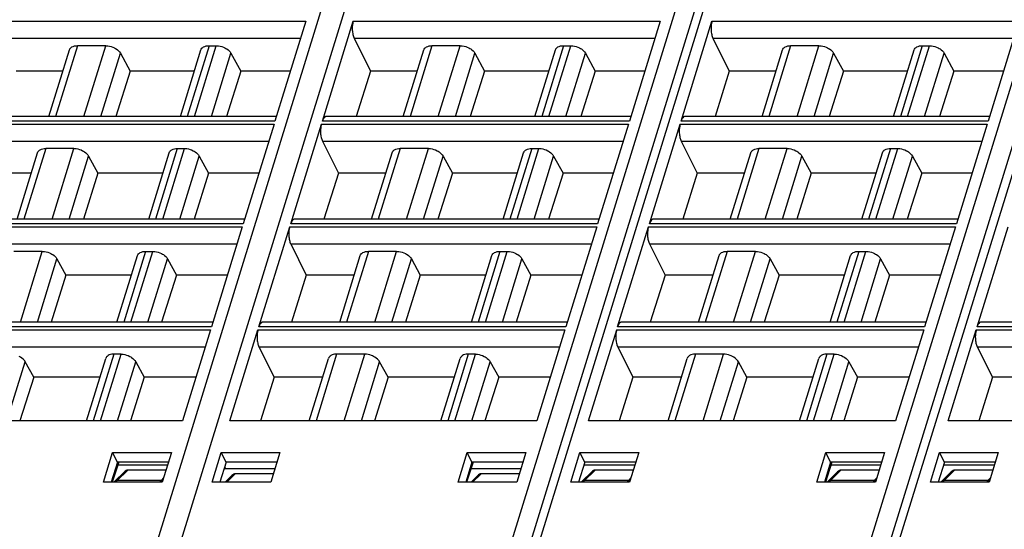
# Model space of a CAD drawing. Header units: millimetres. Extents: x 0 to 594, y 0 to 420.
# Tile 107 of 236: x 269 to 312, y 77 to 99. Entities that reach past the tile are written whole.
import ezdxf

# ---------------------------------------------------------------- set-up
doc = ezdxf.new("R2010")
doc.units = ezdxf.units.MM
doc.header["$LTSCALE"] = 32.67
doc.layers.get('0').update_dxf_attribs({"linetype": 'CONTINUOUS'})

msp = doc.modelspace()

# ---------------------------------------------------------------- linework, layer by layer
at = {"color": 9, "linetype": 'CONTINUOUS'}
for p, q in [((275.14447, 76.15202), (287.48986, 116.1017)), ((290.4592, 76.15202), (302.61125, 115.47605)), ((305.95931, 76.15202), (317.53409, 113.60803)), ((287.07479, 111.498), (276.15205, 76.15202)), ((302.58353, 111.52597), (291.65216, 76.15202)), ((318.11637, 111.51823), (307.18739, 76.15202)), ((268.27822, 98.54211), (281.5417, 98.54211)), ((283.59295, 98.54211), (296.85642, 98.54211)), ((299.09306, 98.54211), (312.35653, 98.54211)), ((268.32124, 97.80767), (281.31474, 97.80767)), ((271.6771, 97.48637), (270.73435, 94.43564)), ((271.95407, 94.43564), (272.89682, 97.48637)), ((277.36312, 97.48637), (276.42037, 94.43564)), ((276.73131, 94.43564), (277.67406, 97.48637)), ((283.63597, 97.80767), (296.62947, 97.80767)), ((286.99183, 97.48637), (286.04908, 94.43564)), ((287.2688, 94.43564), (288.21155, 97.48637)), ((292.67784, 97.48637), (291.7351, 94.43564)), ((292.04604, 94.43564), (292.98878, 97.48637)), ((299.13608, 97.80767), (312.12957, 97.80767)), ((302.49193, 97.48637), (301.54918, 94.43564)), ((302.76891, 94.43564), (303.71165, 97.48637)), ((308.17795, 97.48637), (307.2352, 94.43564)), ((307.54614, 94.43564), (308.48889, 97.48637)), ((272.69075, 94.43564), (273.53295, 97.161)), ((277.46799, 94.43564), (278.31019, 97.161)), ((288.00548, 94.43564), (288.84768, 97.161)), ((292.78272, 94.43564), (293.62492, 97.161)), ((303.50559, 94.43564), (304.34779, 97.161)), ((308.28282, 94.43564), (309.12502, 97.161)), ((266.90652, 94.10326), (280.16999, 94.10326)), ((280.21034, 94.23383), (266.94686, 94.23383)), ((282.22124, 94.10326), (295.48472, 94.10326)), ((295.52506, 94.23383), (282.26159, 94.23383)), ((297.72135, 94.10326), (310.98482, 94.10326)), ((311.02517, 94.23383), (297.7617, 94.23383)), ((266.94953, 93.36882), (279.94303, 93.36882)), ((282.26426, 93.36882), (295.25776, 93.36882)), ((297.76437, 93.36882), (310.75786, 93.36882)), ((270.30539, 93.04752), (269.36264, 89.99678)), ((270.58236, 89.99678), (271.52511, 93.04752)), ((275.99141, 93.04752), (275.04866, 89.99678)), ((275.3596, 89.99678), (276.30235, 93.04752)), ((285.62012, 93.04752), (284.67737, 89.99678)), ((285.89709, 89.99678), (286.83984, 93.04752)), ((291.30613, 93.04752), (290.36339, 89.99678)), ((290.67433, 89.99678), (291.61708, 93.04752)), ((301.12022, 93.04752), (300.17748, 89.99678)), ((301.3972, 89.99678), (302.33994, 93.04752)), ((306.80624, 93.04752), (305.86349, 89.99678)), ((306.17443, 89.99678), (307.11718, 93.04752)), ((271.31904, 89.99678), (272.16125, 92.72215)), ((276.09628, 89.99678), (276.93848, 92.72215)), ((286.63377, 89.99678), (287.47597, 92.72215)), ((291.41101, 89.99678), (292.25321, 92.72215)), ((302.13388, 89.99678), (302.97608, 92.72215)), ((306.91111, 89.99678), (307.75331, 92.72215)), ((278.83863, 89.79498), (265.57515, 89.79498)), ((294.15336, 89.79498), (280.88988, 89.79498)), ((309.65346, 89.79498), (296.38999, 89.79498)), ((265.53481, 89.66441), (278.79828, 89.66441)), ((280.84953, 89.66441), (294.11301, 89.66441)), ((296.34964, 89.66441), (309.61311, 89.66441)), ((265.57783, 88.92997), (278.57132, 88.92997)), ((280.89255, 88.92997), (293.88605, 88.92997)), ((296.39266, 88.92997), (309.38615, 88.92997)), ((269.21066, 85.55793), (270.1534, 88.60866)), ((274.6197, 88.60866), (273.67695, 85.55793)), ((273.98789, 85.55793), (274.93064, 88.60866)), ((284.24841, 88.60866), (283.30566, 85.55793)), ((284.52538, 85.55793), (285.46813, 88.60866)), ((289.93443, 88.60866), (288.99168, 85.55793)), ((289.30262, 85.55793), (290.24537, 88.60866)), ((299.74851, 88.60866), (298.80577, 85.55793)), ((300.02549, 85.55793), (300.96824, 88.60866)), ((305.43453, 88.60866), (304.49178, 85.55793)), ((304.80272, 85.55793), (305.74547, 88.60866)), ((269.94733, 85.55793), (270.78954, 88.2833)), ((274.72457, 85.55793), (275.56677, 88.2833)), ((285.26206, 85.55793), (286.10426, 88.2833)), ((290.0393, 85.55793), (290.8815, 88.2833)), ((300.76217, 85.55793), (301.60437, 88.2833)), ((305.5394, 85.55793), (306.3816, 88.2833)), ((264.1631, 85.22555), (277.42657, 85.22555)), ((277.46692, 85.35612), (264.20345, 85.35612)), ((279.47782, 85.22555), (292.7413, 85.22555)), ((292.78165, 85.35612), (279.51817, 85.35612)), ((294.97793, 85.22555), (308.2414, 85.22555)), ((308.28175, 85.35612), (295.01828, 85.35612)), ((310.51316, 85.22555), (323.77663, 85.22555)), ((323.81698, 85.35612), (310.55351, 85.35612)), ((264.20612, 84.49111), (277.19961, 84.49111)), ((279.52084, 84.49111), (292.51434, 84.49111)), ((295.02095, 84.49111), (308.01444, 84.49111)), ((310.55618, 84.49111), (323.54967, 84.49111)), ((268.63023, 81.29579), (269.41783, 83.84444)), ((273.24799, 84.16981), (272.35985, 81.29579)), ((272.67079, 81.29579), (273.55893, 84.16981)), ((273.40747, 81.29579), (274.19506, 83.84444)), ((282.8767, 84.16981), (281.98856, 81.29579)), ((283.20828, 81.29579), (284.09642, 84.16981)), ((283.94496, 81.29579), (284.73255, 83.84444)), ((288.56272, 84.16981), (287.67458, 81.29579)), ((287.98552, 81.29579), (288.87366, 84.16981)), ((288.7222, 81.29579), (289.50979, 83.84444)), ((298.3768, 84.16981), (297.48866, 81.29579)), ((298.70839, 81.29579), (299.59653, 84.16981)), ((299.44507, 81.29579), (300.23266, 83.84444)), ((304.06282, 84.16981), (303.17468, 81.29579)), ((303.48562, 81.29579), (304.37376, 84.16981)), ((304.2223, 81.29579), (305.0099, 83.84444)), ((273.39598, 78.7203), (273.84829, 79.16238)), ((293.58791, 78.7203), (294.04022, 79.16238)), ((304.21081, 78.7203), (304.66312, 79.16238)), ((309.12314, 78.7203), (309.57545, 79.16238)), ((275.29195, 78.7203), (273.39598, 78.7203)), ((275.40065, 78.83504), (275.29195, 78.7203)), ((278.12866, 78.64985), (278.49252, 79.00548)), ((288.75156, 78.64985), (289.11542, 79.00548)), ((295.48388, 78.7203), (293.58791, 78.7203)), ((295.59258, 78.83504), (295.48388, 78.7203)), ((306.10678, 78.7203), (304.21081, 78.7203)), ((306.21549, 78.83504), (306.10678, 78.7203)), ((311.0191, 78.7203), (309.12314, 78.7203)), ((311.12781, 78.83504), (311.0191, 78.7203))]:
    msp.add_line(p, q, dxfattribs=at)
at = {"color": 7, "linetype": 'CONTINUOUS'}
for p, q in [((291.21857, 75.93445), (302.38719, 112.0761)), ((306.7538, 75.93445), (317.90353, 112.01499)), ((281.5417, 98.54211), (280.21034, 94.23383)), ((282.26159, 94.23383), (283.59295, 98.54211)), ((296.85642, 98.54211), (295.52506, 94.23383)), ((297.7617, 94.23383), (299.09306, 98.54211)), ((312.35653, 98.54211), (311.02517, 94.23383)), ((272.89682, 97.48637), (271.67708, 97.48637)), ((277.36312, 97.48637), (277.67406, 97.48637)), ((283.63597, 97.80767), (284.34146, 96.39121)), ((288.21154, 97.48637), (286.99181, 97.48637)), ((292.67784, 97.48637), (292.98878, 97.48637)), ((299.13608, 97.80767), (299.84157, 96.39121)), ((303.71165, 97.48637), (302.49192, 97.48637)), ((308.17795, 97.48637), (308.48889, 97.48637)), ((270.44127, 94.43564), (271.32727, 97.30273)), ((273.53295, 97.161), (273.95421, 96.39121)), ((276.12729, 94.43564), (277.01329, 97.30273)), ((278.31019, 97.161), (278.73144, 96.39121)), ((285.756, 94.43564), (286.642, 97.30273)), ((288.84768, 97.161), (289.26893, 96.39121)), ((291.44202, 94.43564), (292.32802, 97.30273)), ((293.62492, 97.161), (294.04617, 96.39121)), ((301.2561, 94.43564), (302.1421, 97.30273)), ((304.34779, 97.161), (304.76904, 96.39121)), ((306.94212, 94.43564), (307.82812, 97.30273)), ((309.12502, 97.161), (309.54628, 96.39121)), ((271.04559, 96.39121), (269.02673, 96.39121)), ((273.95421, 96.39121), (273.33757, 94.43564)), ((276.73161, 96.39121), (273.95421, 96.39121)), ((278.73144, 96.39121), (278.11481, 94.43564)), ((280.87702, 96.39121), (278.73144, 96.39121)), ((284.34146, 96.39121), (283.72553, 94.43564)), ((286.36032, 96.39121), (284.34146, 96.39121)), ((289.26893, 96.39121), (288.6523, 94.43564)), ((292.04633, 96.39121), (289.26893, 96.39121)), ((294.04617, 96.39121), (293.42953, 94.43564)), ((296.19175, 96.39121), (294.04617, 96.39121)), ((299.84157, 96.39121), (299.22564, 94.43564)), ((301.86042, 96.39121), (299.84157, 96.39121)), ((304.76904, 96.39121), (304.1524, 94.43564)), ((307.54644, 96.39121), (304.76904, 96.39121)), ((309.54628, 96.39121), (308.92964, 94.43564)), ((311.69185, 96.39121), (309.54628, 96.39121)), ((280.2727, 94.43564), (267.11604, 94.43564)), ((280.16999, 94.10326), (278.83863, 89.79498)), ((280.88988, 89.79498), (282.22124, 94.10326)), ((295.58743, 94.43564), (282.43077, 94.43564)), ((295.48472, 94.10326), (294.15336, 89.79498)), ((296.38999, 89.79498), (297.72135, 94.10326)), ((311.08753, 94.43564), (297.93088, 94.43564)), ((310.98482, 94.10326), (309.65346, 89.79498)), ((282.26426, 93.36882), (282.95361, 91.98478)), ((297.76437, 93.36882), (298.45371, 91.98478)), ((269.06956, 89.99678), (269.95556, 92.86388)), ((271.52511, 93.04752), (270.30538, 93.04752)), ((274.75558, 89.99678), (275.64158, 92.86388)), ((275.99141, 93.04752), (276.30235, 93.04752)), ((284.38429, 89.99678), (285.27029, 92.86388)), ((286.83984, 93.04752), (285.6201, 93.04752)), ((290.07031, 89.99678), (290.95631, 92.86388)), ((291.30613, 93.04752), (291.61708, 93.04752)), ((299.8844, 89.99678), (300.7704, 92.86388)), ((302.33994, 93.04752), (301.12021, 93.04752)), ((305.57041, 89.99678), (306.45641, 92.86388)), ((306.80624, 93.04752), (307.11718, 93.04752)), ((272.16125, 92.72215), (272.56476, 91.98478)), ((276.93848, 92.72215), (277.34199, 91.98478)), ((287.47597, 92.72215), (287.87948, 91.98478)), ((292.25321, 92.72215), (292.65672, 91.98478)), ((302.97608, 92.72215), (303.37959, 91.98478)), ((307.75331, 92.72215), (308.15683, 91.98478)), ((269.6839, 91.98478), (267.63888, 91.98478)), ((272.56476, 91.98478), (271.9379, 89.99678)), ((275.36992, 91.98478), (272.56476, 91.98478)), ((277.34199, 91.98478), (276.71513, 89.99678)), ((279.51533, 91.98478), (277.34199, 91.98478)), ((282.95361, 91.98478), (282.32746, 89.99678)), ((284.99863, 91.98478), (282.95361, 91.98478)), ((287.87948, 91.98478), (287.25262, 89.99678)), ((290.68464, 91.98478), (287.87948, 91.98478)), ((292.65672, 91.98478), (292.02986, 89.99678)), ((294.83006, 91.98478), (292.65672, 91.98478)), ((298.45371, 91.98478), (297.82757, 89.99678)), ((300.49873, 91.98478), (298.45371, 91.98478)), ((303.37959, 91.98478), (302.75273, 89.99678)), ((306.18475, 91.98478), (303.37959, 91.98478)), ((308.15683, 91.98478), (307.52997, 89.99678)), ((310.33016, 91.98478), (308.15683, 91.98478)), ((278.90099, 89.99678), (265.74433, 89.99678)), ((294.21572, 89.99678), (281.05906, 89.99678)), ((309.71582, 89.99678), (296.55917, 89.99678)), ((278.79828, 89.66441), (277.46692, 85.35612)), ((279.51817, 85.35612), (280.84953, 89.66441)), ((294.11301, 89.66441), (292.78165, 85.35612)), ((295.01828, 85.35612), (296.34964, 89.66441)), ((309.61311, 89.66441), (308.28175, 85.35612)), ((310.55351, 85.35612), (311.88487, 89.66441)), ((280.89255, 88.92997), (281.56575, 87.57834)), ((296.39266, 88.92997), (297.06585, 87.57834)), ((270.1534, 88.60866), (268.93367, 88.60866)), ((274.6197, 88.60866), (274.93064, 88.60866)), ((285.46813, 88.60866), (284.24839, 88.60866)), ((289.93443, 88.60866), (290.24537, 88.60866)), ((300.96823, 88.60866), (299.7485, 88.60866)), ((305.43453, 88.60866), (305.74547, 88.60866)), ((270.78954, 88.2833), (271.17531, 87.57834)), ((273.38387, 85.55793), (274.26987, 88.42503)), ((275.56677, 88.2833), (275.95254, 87.57834)), ((283.01258, 85.55793), (283.89858, 88.42503)), ((286.10426, 88.2833), (286.49003, 87.57834)), ((288.6986, 85.55793), (289.5846, 88.42503)), ((290.8815, 88.2833), (291.26727, 87.57834)), ((298.51269, 85.55793), (299.39869, 88.42503)), ((301.60437, 88.2833), (301.99014, 87.57834)), ((304.1987, 85.55793), (305.0847, 88.42503)), ((306.3816, 88.2833), (306.76738, 87.57834)), ((271.17531, 87.57834), (270.53823, 85.55793)), ((274.00823, 87.57834), (271.17531, 87.57834)), ((275.95254, 87.57834), (275.31546, 85.55793)), ((278.15364, 87.57834), (275.95254, 87.57834)), ((281.56575, 87.57834), (280.9294, 85.55793)), ((283.63694, 87.57834), (281.56575, 87.57834)), ((286.49003, 87.57834), (285.85295, 85.55793)), ((289.32295, 87.57834), (286.49003, 87.57834)), ((291.26727, 87.57834), (290.63019, 85.55793)), ((293.46836, 87.57834), (291.26727, 87.57834)), ((297.06585, 87.57834), (296.4295, 85.55793)), ((299.13704, 87.57834), (297.06585, 87.57834)), ((301.99014, 87.57834), (301.35306, 85.55793)), ((304.82306, 87.57834), (301.99014, 87.57834)), ((306.76738, 87.57834), (306.13029, 85.55793)), ((308.96847, 87.57834), (306.76738, 87.57834)), ((277.52928, 85.55793), (264.37263, 85.55793)), ((292.84401, 85.55793), (279.68735, 85.55793)), ((308.34412, 85.55793), (295.18746, 85.55793)), ((323.87934, 85.55793), (310.72269, 85.55793)), ((277.42657, 85.22555), (276.21218, 81.29579)), ((278.26343, 81.29579), (279.47782, 85.22555)), ((292.7413, 85.22555), (291.52691, 81.29579)), ((293.76354, 81.29579), (294.97793, 85.22555)), ((308.2414, 85.22555), (307.02701, 81.29579)), ((309.29877, 81.29579), (310.51316, 85.22555)), ((279.52084, 84.49111), (280.17789, 83.17191)), ((295.02095, 84.49111), (295.678, 83.17191)), ((310.55618, 84.49111), (311.21323, 83.17191)), ((269.78586, 83.17191), (269.41783, 83.84444)), ((272.06677, 81.29579), (272.89816, 83.98617)), ((273.55893, 84.16981), (273.24799, 84.16981)), ((274.19506, 83.84444), (274.56309, 83.17191)), ((281.69548, 81.29579), (282.52687, 83.98617)), ((284.09642, 84.16981), (282.8767, 84.16981)), ((285.10058, 83.17191), (284.73255, 83.84444)), ((287.3815, 81.29579), (288.21289, 83.98617)), ((288.87365, 84.16981), (288.56272, 84.16981)), ((289.50979, 83.84444), (289.87782, 83.17191)), ((297.19558, 81.29579), (298.02698, 83.98617)), ((299.59653, 84.16981), (298.3768, 84.16981)), ((300.60069, 83.17191), (300.23266, 83.84444)), ((302.8816, 81.29579), (303.71299, 83.98617)), ((304.37376, 84.16981), (304.06282, 84.16981)), ((305.0099, 83.84444), (305.37793, 83.17191)), ((269.78586, 83.17191), (269.19427, 81.29579)), ((272.64653, 83.17191), (269.78586, 83.17191)), ((274.56309, 83.17191), (273.97151, 81.29579)), ((276.79195, 83.17191), (274.56309, 83.17191)), ((280.17789, 83.17191), (279.58699, 81.29579)), ((282.27524, 83.17191), (280.17789, 83.17191)), ((285.10058, 83.17191), (284.509, 81.29579)), ((287.96126, 83.17191), (285.10058, 83.17191)), ((289.87782, 83.17191), (289.28624, 81.29579)), ((292.10667, 83.17191), (289.87782, 83.17191)), ((295.678, 83.17191), (295.08709, 81.29579)), ((297.77535, 83.17191), (295.678, 83.17191)), ((300.60069, 83.17191), (300.00911, 81.29579)), ((303.46137, 83.17191), (300.60069, 83.17191)), ((305.37793, 83.17191), (304.78634, 81.29579)), ((307.60678, 83.17191), (305.37793, 83.17191)), ((311.21323, 83.17191), (310.62232, 81.29579)), ((313.31058, 83.17191), (311.21323, 83.17191)), ((276.21218, 81.29579), (262.94871, 81.29579)), ((291.52691, 81.29579), (278.26343, 81.29579)), ((307.02701, 81.29579), (293.76354, 81.29579)), ((322.56224, 81.29579), (309.29877, 81.29579)), ((272.80509, 78.64985), (273.19767, 79.921)), ((273.19769, 79.92101), (275.7364, 79.92101)), ((273.40656, 79.50229), (273.19769, 79.92101)), ((275.73644, 79.92101), (275.34339, 78.64985)), ((277.49691, 78.64985), (277.8895, 79.921)), ((277.88952, 79.92101), (280.42822, 79.92101)), ((278.09838, 79.50229), (277.88952, 79.92101)), ((280.42826, 79.92101), (280.03522, 78.64985)), ((288.11981, 78.64985), (288.5124, 79.921)), ((288.51242, 79.92101), (291.05113, 79.92101)), ((288.72129, 79.50229), (288.51242, 79.92101)), ((291.05116, 79.92101), (290.65812, 78.64985)), ((292.99701, 78.64985), (293.3896, 79.921)), ((293.38962, 79.92101), (295.92833, 79.92101)), ((293.59849, 79.50229), (293.38962, 79.92101)), ((295.92837, 79.92101), (295.53532, 78.64985)), ((303.61992, 78.64985), (304.01251, 79.921)), ((304.01253, 79.92101), (306.55123, 79.92101)), ((304.22139, 79.50229), (304.01253, 79.92101)), ((306.55127, 79.92101), (306.15822, 78.64985)), ((308.53224, 78.64985), (308.92483, 79.921)), ((308.92485, 79.92101), (311.46356, 79.92101)), ((309.13372, 79.50229), (308.92485, 79.92101)), ((311.4636, 79.92101), (311.07055, 78.64985)), ((273.40654, 79.50229), (273.13836, 78.64985)), ((273.4642, 79.50229), (273.1784, 78.64985)), ((275.60697, 79.50229), (273.40656, 79.50229)), ((273.42601, 79.38839), (275.57186, 79.38873)), ((275.50187, 79.16238), (273.84829, 79.16238)), ((278.09837, 79.50229), (277.83019, 78.64985)), ((278.01263, 79.22977), (280.21464, 79.23012)), ((278.03461, 79.29963), (278.06889, 79.22978)), ((280.29879, 79.50229), (278.09838, 79.50229)), ((288.72127, 79.50229), (288.45309, 78.64985)), ((288.77892, 79.50229), (288.49313, 78.64985)), ((288.68813, 79.23148), (290.83807, 79.23183)), ((290.9217, 79.50229), (288.72129, 79.50229)), ((293.59847, 79.50229), (293.33029, 78.64985)), ((293.55596, 79.38667), (295.76326, 79.38702)), ((295.7989, 79.50229), (293.59849, 79.50229)), ((295.6938, 79.16238), (294.04022, 79.16238)), ((304.22137, 79.50229), (303.9532, 78.64985)), ((304.27903, 79.50229), (303.99323, 78.64985)), ((306.4218, 79.50229), (304.22139, 79.50229)), ((304.24084, 79.38839), (306.38669, 79.38873)), ((306.3167, 79.16238), (304.66312, 79.16238)), ((309.1337, 79.50229), (308.86552, 78.64985)), ((309.09119, 79.38667), (311.29849, 79.38702)), ((311.33413, 79.50229), (309.13372, 79.50229)), ((311.22903, 79.16238), (309.57545, 79.16238)), ((273.70452, 79.08754), (273.28424, 78.67676)), ((278.06146, 78.64985), (278.34875, 78.93064)), ((280.14518, 79.00548), (278.49252, 79.00548)), ((288.97165, 78.93064), (288.68436, 78.64985)), ((290.76808, 79.00548), (289.11542, 79.00548)), ((293.47617, 78.67676), (293.89645, 79.08754)), ((304.51935, 79.08754), (304.09907, 78.67676)), ((309.0114, 78.67676), (309.43168, 79.08754)), ((275.34341, 78.64985), (272.80505, 78.64985)), ((280.03524, 78.64985), (277.49687, 78.64985)), ((290.65814, 78.64985), (288.11977, 78.64985)), ((295.53534, 78.64985), (292.99698, 78.64985)), ((306.15824, 78.64985), (303.61988, 78.64985)), ((311.07057, 78.64985), (308.53221, 78.64985))]:
    msp.add_line(p, q, dxfattribs=at)
for points in [[(273.28389, 78.67638), (273.26814, 78.65995), (273.25999, 78.64985)], [(293.47582, 78.67638), (293.46007, 78.65995), (293.45191, 78.64985)], [(304.09872, 78.67638), (304.08297, 78.65995), (304.07482, 78.64985)], [(309.01105, 78.67638), (308.9953, 78.65995), (308.98714, 78.64985)]]:
    msp.add_lwpolyline(points, dxfattribs=at)
at = {"color": 9, "linetype": 'CONTINUOUS'}
for centre, radius, start, end in [((273.57249, 78.54183), 0.25101, 134.683753, 137.034626), ((293.76442, 78.54183), 0.25101, 134.683753, 137.034626), ((304.38732, 78.54183), 0.25101, 134.683753, 137.034626), ((309.29965, 78.54183), 0.25101, 134.683753, 137.034626), ((273.73985, 78.4172), 0.46012, 148.452719, 149.619858), ((293.93178, 78.4172), 0.46012, 148.452719, 149.619858), ((304.55469, 78.4172), 0.46012, 148.452719, 149.619858), ((309.46701, 78.4172), 0.46012, 148.452719, 149.619858)]:
    msp.add_arc(centre, radius, start, end, dxfattribs=at)
at = {"color": 7, "linetype": 'CONTINUOUS'}
for centre in [(273.74122, 78.84375), (293.93315, 78.84375), (304.55606, 78.84375), (309.46838, 78.84375), (278.38545, 78.68685), (289.00835, 78.68685)]:
    msp.add_ellipse(centre, major_axis=(0.14647, 0.31013), ratio=0.49901929, start_param=0.23146357, end_param=0.9310605, dxfattribs=at)
for points, knots in [([(283.59295, 98.54211), (283.5843, 98.51412), (283.55411, 98.3895), (283.54783, 98.25974), (283.55361, 98.16117)], [0, 0, 0, 0, 0.22881463, 1, 1, 1, 1]), ([(299.09306, 98.54211), (299.08441, 98.51412), (299.05421, 98.3895), (299.04794, 98.25974), (299.05371, 98.16117)], [0, 0, 0, 0, 0.22881463, 1, 1, 1, 1]), ([(283.55361, 98.16117), (283.55743, 98.09587), (283.57361, 97.97495), (283.61094, 97.85792), (283.63597, 97.80767)], [0, 0, 0, 0, 0.53816872, 1, 1, 1, 1]), ([(299.05371, 98.16117), (299.05754, 98.09587), (299.07371, 97.97495), (299.11105, 97.85792), (299.13608, 97.80767)], [0, 0, 0, 0, 0.53816872, 1, 1, 1, 1]), ([(271.38427, 97.3924), (271.40071, 97.40796), (271.48644, 97.46873), (271.59576, 97.48637), (271.67708, 97.48637)], [0, 0, 0, 0, 0.21777869, 1, 1, 1, 1]), ([(272.89682, 97.48637), (272.92834, 97.48637), (273.05848, 97.47745), (273.18615, 97.43736), (273.27404, 97.3924)], [0, 0, 0, 0, 0.24204309, 1, 1, 1, 1]), ([(277.07028, 97.3924), (277.08673, 97.40796), (277.17246, 97.46873), (277.28178, 97.48637), (277.3631, 97.48637)], [0, 0, 0, 0, 0.21777869, 1, 1, 1, 1]), ([(277.67405, 97.48637), (277.70558, 97.48637), (277.83571, 97.47745), (277.96338, 97.43736), (278.05127, 97.3924)], [0, 0, 0, 0, 0.24204309, 1, 1, 1, 1]), ([(286.69899, 97.3924), (286.71544, 97.40796), (286.80117, 97.46873), (286.91049, 97.48637), (286.99181, 97.48637)], [0, 0, 0, 0, 0.21777869, 1, 1, 1, 1]), ([(288.21154, 97.48637), (288.24307, 97.48637), (288.3732, 97.47745), (288.50087, 97.43736), (288.58876, 97.3924)], [0, 0, 0, 0, 0.24204309, 1, 1, 1, 1]), ([(292.38501, 97.3924), (292.40146, 97.40796), (292.48719, 97.46873), (292.59651, 97.48637), (292.67783, 97.48637)], [0, 0, 0, 0, 0.21777869, 1, 1, 1, 1]), ([(292.98878, 97.48637), (293.02031, 97.48637), (293.15044, 97.47745), (293.27811, 97.43736), (293.366, 97.3924)], [0, 0, 0, 0, 0.24204309, 1, 1, 1, 1]), ([(302.1991, 97.3924), (302.21555, 97.40796), (302.30128, 97.46873), (302.4106, 97.48637), (302.49192, 97.48637)], [0, 0, 0, 0, 0.21777869, 1, 1, 1, 1]), ([(303.71165, 97.48637), (303.74318, 97.48637), (303.87331, 97.47745), (304.00098, 97.43736), (304.08887, 97.3924)], [0, 0, 0, 0, 0.24204309, 1, 1, 1, 1]), ([(307.88512, 97.3924), (307.90156, 97.40796), (307.98729, 97.46873), (308.09661, 97.48637), (308.17793, 97.48637)], [0, 0, 0, 0, 0.21777869, 1, 1, 1, 1]), ([(308.48889, 97.48637), (308.52041, 97.48637), (308.65054, 97.47745), (308.77821, 97.43736), (308.86611, 97.3924)], [0, 0, 0, 0, 0.24204309, 1, 1, 1, 1]), ([(271.32727, 97.30273), (271.33506, 97.32795), (271.35308, 97.36014), (271.37756, 97.38605), (271.38427, 97.3924)], [0, 0, 0, 0, 0.7407559, 1, 1, 1, 1]), ([(273.27404, 97.3924), (273.30267, 97.37776), (273.40294, 97.31896), (273.49242, 97.23507), (273.53296, 97.16099)], [0, 0, 0, 0, 0.27579327, 1, 1, 1, 1]), ([(277.01328, 97.30273), (277.02108, 97.32795), (277.03909, 97.36014), (277.06357, 97.38605), (277.07028, 97.3924)], [0, 0, 0, 0, 0.7407559, 1, 1, 1, 1]), ([(278.05127, 97.3924), (278.07991, 97.37776), (278.18018, 97.31896), (278.26966, 97.23507), (278.3102, 97.16099)], [0, 0, 0, 0, 0.27579327, 1, 1, 1, 1]), ([(286.64199, 97.30273), (286.64979, 97.32795), (286.6678, 97.36014), (286.69228, 97.38605), (286.69899, 97.3924)], [0, 0, 0, 0, 0.7407559, 1, 1, 1, 1]), ([(288.58876, 97.3924), (288.6174, 97.37776), (288.71767, 97.31896), (288.80715, 97.23507), (288.84769, 97.16099)], [0, 0, 0, 0, 0.27579327, 1, 1, 1, 1]), ([(292.32801, 97.30273), (292.33581, 97.32795), (292.35382, 97.36014), (292.3783, 97.38605), (292.38501, 97.3924)], [0, 0, 0, 0, 0.7407559, 1, 1, 1, 1]), ([(293.366, 97.3924), (293.39463, 97.37776), (293.49491, 97.31896), (293.58438, 97.23507), (293.62492, 97.16099)], [0, 0, 0, 0, 0.27579327, 1, 1, 1, 1]), ([(302.1421, 97.30273), (302.1499, 97.32795), (302.16791, 97.36014), (302.19239, 97.38605), (302.1991, 97.3924)], [0, 0, 0, 0, 0.7407559, 1, 1, 1, 1]), ([(304.08887, 97.3924), (304.1175, 97.37776), (304.21777, 97.31896), (304.30725, 97.23507), (304.34779, 97.16099)], [0, 0, 0, 0, 0.27579327, 1, 1, 1, 1]), ([(307.82812, 97.30273), (307.83591, 97.32795), (307.85392, 97.36014), (307.8784, 97.38605), (307.88512, 97.3924)], [0, 0, 0, 0, 0.7407559, 1, 1, 1, 1]), ([(308.86611, 97.3924), (308.89474, 97.37776), (308.99501, 97.31896), (309.08449, 97.23507), (309.12503, 97.16099)], [0, 0, 0, 0, 0.27579327, 1, 1, 1, 1]), ([(282.22124, 94.10326), (282.21259, 94.07527), (282.1824, 93.95065), (282.17612, 93.82089), (282.1819, 93.72232)], [0, 0, 0, 0, 0.22881463, 1, 1, 1, 1]), ([(282.36448, 94.4107), (282.3408, 94.39232), (282.29843, 94.33542), (282.27309, 94.27104), (282.26159, 94.23383)], [0, 0, 0, 0, 0.43482843, 1, 1, 1, 1]), ([(297.72135, 94.10326), (297.7127, 94.07527), (297.68251, 93.95065), (297.67623, 93.82089), (297.682, 93.72232)], [0, 0, 0, 0, 0.22881463, 1, 1, 1, 1]), ([(297.86458, 94.4107), (297.84091, 94.39232), (297.79854, 94.33542), (297.7732, 94.27104), (297.7617, 94.23383)], [0, 0, 0, 0, 0.43482843, 1, 1, 1, 1]), ([(282.1819, 93.72232), (282.18572, 93.65702), (282.2019, 93.5361), (282.23923, 93.41907), (282.26426, 93.36882)], [0, 0, 0, 0, 0.53816872, 1, 1, 1, 1]), ([(297.682, 93.72232), (297.68583, 93.65702), (297.702, 93.5361), (297.73934, 93.41907), (297.76437, 93.36882)], [0, 0, 0, 0, 0.53816872, 1, 1, 1, 1]), ([(269.95556, 92.86388), (269.96335, 92.8891), (269.98137, 92.92129), (270.00585, 92.9472), (270.01256, 92.95355)], [0, 0, 0, 0, 0.7407559, 1, 1, 1, 1]), ([(270.01256, 92.95355), (270.029, 92.96911), (270.11474, 93.02988), (270.22406, 93.04752), (270.30538, 93.04752)], [0, 0, 0, 0, 0.21777869, 1, 1, 1, 1]), ([(271.52511, 93.04752), (271.55663, 93.04752), (271.68677, 93.0386), (271.81444, 92.99851), (271.90233, 92.95355)], [0, 0, 0, 0, 0.24204309, 1, 1, 1, 1]), ([(271.90233, 92.95355), (271.93096, 92.9389), (272.03123, 92.8801), (272.12071, 92.79622), (272.16125, 92.72214)], [0, 0, 0, 0, 0.27579327, 1, 1, 1, 1]), ([(275.64157, 92.86388), (275.64937, 92.8891), (275.66738, 92.92129), (275.69186, 92.9472), (275.69857, 92.95355)], [0, 0, 0, 0, 0.7407559, 1, 1, 1, 1]), ([(275.69857, 92.95355), (275.71502, 92.96911), (275.80075, 93.02988), (275.91007, 93.04752), (275.99139, 93.04752)], [0, 0, 0, 0, 0.21777869, 1, 1, 1, 1]), ([(276.30235, 93.04752), (276.33387, 93.04752), (276.464, 93.0386), (276.59167, 92.99851), (276.67956, 92.95355)], [0, 0, 0, 0, 0.24204309, 1, 1, 1, 1]), ([(276.67956, 92.95355), (276.7082, 92.9389), (276.80847, 92.8801), (276.89795, 92.79622), (276.93849, 92.72214)], [0, 0, 0, 0, 0.27579327, 1, 1, 1, 1]), ([(285.27029, 92.86388), (285.27808, 92.8891), (285.29609, 92.92129), (285.32057, 92.9472), (285.32728, 92.95355)], [0, 0, 0, 0, 0.7407559, 1, 1, 1, 1]), ([(285.32728, 92.95355), (285.34373, 92.96911), (285.42946, 93.02988), (285.53878, 93.04752), (285.6201, 93.04752)], [0, 0, 0, 0, 0.21777869, 1, 1, 1, 1]), ([(286.83984, 93.04752), (286.87136, 93.04752), (287.00149, 93.0386), (287.12916, 92.99851), (287.21706, 92.95355)], [0, 0, 0, 0, 0.24204309, 1, 1, 1, 1]), ([(287.21706, 92.95355), (287.24569, 92.9389), (287.34596, 92.8801), (287.43544, 92.79622), (287.47598, 92.72214)], [0, 0, 0, 0, 0.27579327, 1, 1, 1, 1]), ([(290.9563, 92.86388), (290.9641, 92.8891), (290.98211, 92.92129), (291.00659, 92.9472), (291.0133, 92.95355)], [0, 0, 0, 0, 0.7407559, 1, 1, 1, 1]), ([(291.0133, 92.95355), (291.02975, 92.96911), (291.11548, 93.02988), (291.2248, 93.04752), (291.30612, 93.04752)], [0, 0, 0, 0, 0.21777869, 1, 1, 1, 1]), ([(291.61707, 93.04752), (291.6486, 93.04752), (291.77873, 93.0386), (291.9064, 92.99851), (291.99429, 92.95355)], [0, 0, 0, 0, 0.24204309, 1, 1, 1, 1]), ([(291.99429, 92.95355), (292.02292, 92.9389), (292.1232, 92.8801), (292.21267, 92.79622), (292.25322, 92.72214)], [0, 0, 0, 0, 0.27579327, 1, 1, 1, 1]), ([(300.77039, 92.86388), (300.77819, 92.8891), (300.7962, 92.92129), (300.82068, 92.9472), (300.82739, 92.95355)], [0, 0, 0, 0, 0.7407559, 1, 1, 1, 1]), ([(300.82739, 92.95355), (300.84384, 92.96911), (300.92957, 93.02988), (301.03889, 93.04752), (301.12021, 93.04752)], [0, 0, 0, 0, 0.21777869, 1, 1, 1, 1]), ([(302.33994, 93.04752), (302.37147, 93.04752), (302.5016, 93.0386), (302.62927, 92.99851), (302.71716, 92.95355)], [0, 0, 0, 0, 0.24204309, 1, 1, 1, 1]), ([(302.71716, 92.95355), (302.74579, 92.9389), (302.84607, 92.8801), (302.93554, 92.79622), (302.97608, 92.72214)], [0, 0, 0, 0, 0.27579327, 1, 1, 1, 1]), ([(306.45641, 92.86388), (306.4642, 92.8891), (306.48221, 92.92129), (306.5067, 92.9472), (306.51341, 92.95355)], [0, 0, 0, 0, 0.7407559, 1, 1, 1, 1]), ([(306.51341, 92.95355), (306.52985, 92.96911), (306.61558, 93.02988), (306.7249, 93.04752), (306.80622, 93.04752)], [0, 0, 0, 0, 0.21777869, 1, 1, 1, 1]), ([(307.11718, 93.04752), (307.1487, 93.04752), (307.27883, 93.0386), (307.40651, 92.99851), (307.4944, 92.95355)], [0, 0, 0, 0, 0.24204309, 1, 1, 1, 1]), ([(307.4944, 92.95355), (307.52303, 92.9389), (307.6233, 92.8801), (307.71278, 92.79622), (307.75332, 92.72214)], [0, 0, 0, 0, 0.27579327, 1, 1, 1, 1]), ([(280.99277, 89.97184), (280.96909, 89.95347), (280.92672, 89.89656), (280.90138, 89.83219), (280.88988, 89.79498)], [0, 0, 0, 0, 0.43482843, 1, 1, 1, 1]), ([(296.49287, 89.97184), (296.4692, 89.95347), (296.42683, 89.89656), (296.40149, 89.83219), (296.38999, 89.79498)], [0, 0, 0, 0, 0.43482843, 1, 1, 1, 1]), ([(280.84953, 89.66441), (280.84088, 89.63642), (280.81069, 89.5118), (280.80441, 89.38203), (280.81019, 89.28347)], [0, 0, 0, 0, 0.22881463, 1, 1, 1, 1]), ([(296.34964, 89.66441), (296.34099, 89.63642), (296.3108, 89.5118), (296.30452, 89.38203), (296.31029, 89.28347)], [0, 0, 0, 0, 0.22881463, 1, 1, 1, 1]), ([(280.81019, 89.28347), (280.81401, 89.21816), (280.83019, 89.09724), (280.86753, 88.98021), (280.89255, 88.92997)], [0, 0, 0, 0, 0.53816872, 1, 1, 1, 1]), ([(296.31029, 89.28347), (296.31412, 89.21816), (296.33029, 89.09724), (296.36763, 88.98021), (296.39266, 88.92997)], [0, 0, 0, 0, 0.53816872, 1, 1, 1, 1]), ([(270.1534, 88.60866), (270.18492, 88.60866), (270.31506, 88.59975), (270.44273, 88.55965), (270.53062, 88.5147)], [0, 0, 0, 0, 0.24204309, 1, 1, 1, 1]), ([(270.53062, 88.5147), (270.55925, 88.50005), (270.65952, 88.44125), (270.749, 88.35737), (270.78954, 88.28328)], [0, 0, 0, 0, 0.27579327, 1, 1, 1, 1]), ([(274.26987, 88.42503), (274.27766, 88.45025), (274.29567, 88.48244), (274.32015, 88.50835), (274.32687, 88.5147)], [0, 0, 0, 0, 0.7407559, 1, 1, 1, 1]), ([(274.32687, 88.5147), (274.34331, 88.53026), (274.42904, 88.59103), (274.53836, 88.60866), (274.61968, 88.60866)], [0, 0, 0, 0, 0.21777869, 1, 1, 1, 1]), ([(274.93064, 88.60866), (274.96216, 88.60866), (275.09229, 88.59975), (275.21996, 88.55965), (275.30786, 88.5147)], [0, 0, 0, 0, 0.24204309, 1, 1, 1, 1]), ([(275.30786, 88.5147), (275.33649, 88.50005), (275.43676, 88.44125), (275.52624, 88.35737), (275.56678, 88.28328)], [0, 0, 0, 0, 0.27579327, 1, 1, 1, 1]), ([(283.89858, 88.42503), (283.90637, 88.45025), (283.92438, 88.48244), (283.94886, 88.50835), (283.95558, 88.5147)], [0, 0, 0, 0, 0.7407559, 1, 1, 1, 1]), ([(283.95558, 88.5147), (283.97202, 88.53026), (284.05775, 88.59103), (284.16707, 88.60866), (284.24839, 88.60866)], [0, 0, 0, 0, 0.21777869, 1, 1, 1, 1]), ([(285.46813, 88.60866), (285.49965, 88.60866), (285.62978, 88.59975), (285.75745, 88.55965), (285.84535, 88.5147)], [0, 0, 0, 0, 0.24204309, 1, 1, 1, 1]), ([(285.84535, 88.5147), (285.87398, 88.50005), (285.97425, 88.44125), (286.06373, 88.35737), (286.10427, 88.28328)], [0, 0, 0, 0, 0.27579327, 1, 1, 1, 1]), ([(289.58459, 88.42503), (289.59239, 88.45025), (289.6104, 88.48244), (289.63488, 88.50835), (289.64159, 88.5147)], [0, 0, 0, 0, 0.7407559, 1, 1, 1, 1]), ([(289.64159, 88.5147), (289.65804, 88.53026), (289.74377, 88.59103), (289.85309, 88.60866), (289.93441, 88.60866)], [0, 0, 0, 0, 0.21777869, 1, 1, 1, 1]), ([(290.24536, 88.60866), (290.27689, 88.60866), (290.40702, 88.59975), (290.53469, 88.55965), (290.62258, 88.5147)], [0, 0, 0, 0, 0.24204309, 1, 1, 1, 1]), ([(290.62258, 88.5147), (290.65121, 88.50005), (290.75149, 88.44125), (290.84097, 88.35737), (290.88151, 88.28328)], [0, 0, 0, 0, 0.27579327, 1, 1, 1, 1]), ([(299.39868, 88.42503), (299.40648, 88.45025), (299.42449, 88.48244), (299.44897, 88.50835), (299.45568, 88.5147)], [0, 0, 0, 0, 0.7407559, 1, 1, 1, 1]), ([(299.45568, 88.5147), (299.47213, 88.53026), (299.55786, 88.59103), (299.66718, 88.60866), (299.7485, 88.60866)], [0, 0, 0, 0, 0.21777869, 1, 1, 1, 1]), ([(300.96823, 88.60866), (300.99976, 88.60866), (301.12989, 88.59975), (301.25756, 88.55965), (301.34545, 88.5147)], [0, 0, 0, 0, 0.24204309, 1, 1, 1, 1]), ([(301.34545, 88.5147), (301.37408, 88.50005), (301.47436, 88.44125), (301.56384, 88.35737), (301.60438, 88.28328)], [0, 0, 0, 0, 0.27579327, 1, 1, 1, 1]), ([(305.0847, 88.42503), (305.09249, 88.45025), (305.11051, 88.48244), (305.13499, 88.50835), (305.1417, 88.5147)], [0, 0, 0, 0, 0.7407559, 1, 1, 1, 1]), ([(305.1417, 88.5147), (305.15814, 88.53026), (305.24387, 88.59103), (305.3532, 88.60866), (305.43452, 88.60866)], [0, 0, 0, 0, 0.21777869, 1, 1, 1, 1]), ([(305.74547, 88.60866), (305.77699, 88.60866), (305.90713, 88.59975), (306.0348, 88.55965), (306.12269, 88.5147)], [0, 0, 0, 0, 0.24204309, 1, 1, 1, 1]), ([(306.12269, 88.5147), (306.15132, 88.50005), (306.25159, 88.44125), (306.34107, 88.35737), (306.38161, 88.28328)], [0, 0, 0, 0, 0.27579327, 1, 1, 1, 1]), ([(279.62106, 85.53299), (279.59738, 85.51462), (279.55501, 85.45771), (279.52967, 85.39334), (279.51817, 85.35612)], [0, 0, 0, 0, 0.43482843, 1, 1, 1, 1]), ([(295.12116, 85.53299), (295.09749, 85.51462), (295.05512, 85.45771), (295.02978, 85.39334), (295.01828, 85.35612)], [0, 0, 0, 0, 0.43482843, 1, 1, 1, 1]), ([(310.65639, 85.53299), (310.63272, 85.51462), (310.59035, 85.45771), (310.56501, 85.39334), (310.55351, 85.35612)], [0, 0, 0, 0, 0.43482843, 1, 1, 1, 1]), ([(279.47782, 85.22555), (279.46917, 85.19756), (279.43898, 85.07295), (279.43271, 84.94318), (279.43848, 84.84461)], [0, 0, 0, 0, 0.22881463, 1, 1, 1, 1]), ([(294.97793, 85.22555), (294.96928, 85.19756), (294.93909, 85.07295), (294.93281, 84.94318), (294.93858, 84.84461)], [0, 0, 0, 0, 0.22881463, 1, 1, 1, 1]), ([(310.51316, 85.22555), (310.50451, 85.19756), (310.47432, 85.07295), (310.46804, 84.94318), (310.47381, 84.84461)], [0, 0, 0, 0, 0.22881463, 1, 1, 1, 1]), ([(279.43848, 84.84461), (279.4423, 84.77931), (279.45848, 84.65839), (279.49582, 84.54136), (279.52084, 84.49111)], [0, 0, 0, 0, 0.53816872, 1, 1, 1, 1]), ([(294.93858, 84.84461), (294.94241, 84.77931), (294.95858, 84.65839), (294.99592, 84.54136), (295.02095, 84.49111)], [0, 0, 0, 0, 0.53816872, 1, 1, 1, 1]), ([(310.47381, 84.84461), (310.47764, 84.77931), (310.49381, 84.65839), (310.53115, 84.54136), (310.55618, 84.49111)], [0, 0, 0, 0, 0.53816872, 1, 1, 1, 1]), ([(269.41783, 83.84444), (269.40532, 83.8673), (269.33835, 83.96372), (269.23964, 84.03455), (269.15891, 84.07585)], [0, 0, 0, 0, 0.22322338, 1, 1, 1, 1]), ([(272.95516, 84.07585), (272.94845, 84.0695), (272.92396, 84.04359), (272.90592, 84.01141), (272.89812, 83.98619)], [0, 0, 0, 0, 0.25924581, 1, 1, 1, 1]), ([(273.24799, 84.16981), (273.2183, 84.16981), (273.1155, 84.16337), (273.00894, 84.12672), (272.95516, 84.07585)], [0, 0, 0, 0, 0.28622803, 1, 1, 1, 1]), ([(273.55893, 84.16981), (273.59045, 84.16981), (273.72058, 84.16089), (273.84825, 84.1208), (273.93615, 84.07584)], [0, 0, 0, 0, 0.24204309, 1, 1, 1, 1]), ([(273.93615, 84.07584), (273.96478, 84.0612), (274.06505, 84.0024), (274.15453, 83.91851), (274.19507, 83.84443)], [0, 0, 0, 0, 0.27579327, 1, 1, 1, 1]), ([(282.58387, 84.07585), (282.57716, 84.0695), (282.55267, 84.04359), (282.53464, 84.01141), (282.52683, 83.98619)], [0, 0, 0, 0, 0.25924581, 1, 1, 1, 1]), ([(282.8767, 84.16981), (282.84701, 84.16981), (282.74421, 84.16337), (282.63765, 84.12672), (282.58387, 84.07585)], [0, 0, 0, 0, 0.28622803, 1, 1, 1, 1]), ([(284.47363, 84.07585), (284.44419, 84.09091), (284.3249, 84.14321), (284.19357, 84.16981), (284.09642, 84.16981)], [0, 0, 0, 0, 0.25398713, 1, 1, 1, 1]), ([(284.73255, 83.84444), (284.72004, 83.8673), (284.65308, 83.96372), (284.55437, 84.03455), (284.47363, 84.07585)], [0, 0, 0, 0, 0.22322338, 1, 1, 1, 1]), ([(288.26989, 84.07585), (288.26318, 84.0695), (288.23869, 84.04359), (288.22065, 84.01141), (288.21285, 83.98619)], [0, 0, 0, 0, 0.25924581, 1, 1, 1, 1]), ([(288.56272, 84.16981), (288.53303, 84.16981), (288.43023, 84.16337), (288.32366, 84.12672), (288.26989, 84.07585)], [0, 0, 0, 0, 0.28622803, 1, 1, 1, 1]), ([(288.87365, 84.16981), (288.90518, 84.16981), (289.03531, 84.16089), (289.16298, 84.1208), (289.25087, 84.07584)], [0, 0, 0, 0, 0.24204309, 1, 1, 1, 1]), ([(289.25087, 84.07584), (289.27951, 84.0612), (289.37978, 84.0024), (289.46926, 83.91851), (289.5098, 83.84443)], [0, 0, 0, 0, 0.27579327, 1, 1, 1, 1]), ([(298.08398, 84.07585), (298.07726, 84.0695), (298.05278, 84.04359), (298.03474, 84.01141), (298.02694, 83.98619)], [0, 0, 0, 0, 0.25924581, 1, 1, 1, 1]), ([(298.3768, 84.16981), (298.34712, 84.16981), (298.24432, 84.16337), (298.13775, 84.12672), (298.08398, 84.07585)], [0, 0, 0, 0, 0.28622803, 1, 1, 1, 1]), ([(299.97374, 84.07585), (299.94429, 84.09091), (299.82501, 84.14321), (299.69367, 84.16981), (299.59653, 84.16981)], [0, 0, 0, 0, 0.25398713, 1, 1, 1, 1]), ([(300.23266, 83.84444), (300.22015, 83.8673), (300.15318, 83.96372), (300.05447, 84.03455), (299.97374, 84.07585)], [0, 0, 0, 0, 0.22322338, 1, 1, 1, 1]), ([(303.76999, 84.07585), (303.76328, 84.0695), (303.73879, 84.04359), (303.72076, 84.01141), (303.71296, 83.98619)], [0, 0, 0, 0, 0.25924581, 1, 1, 1, 1]), ([(304.06282, 84.16981), (304.03314, 84.16981), (303.93034, 84.16337), (303.82377, 84.12672), (303.76999, 84.07585)], [0, 0, 0, 0, 0.28622803, 1, 1, 1, 1]), ([(304.37376, 84.16981), (304.40528, 84.16981), (304.53542, 84.16089), (304.66309, 84.1208), (304.75098, 84.07584)], [0, 0, 0, 0, 0.24204309, 1, 1, 1, 1]), ([(304.75098, 84.07584), (304.77961, 84.0612), (304.87988, 84.0024), (304.96936, 83.91851), (305.0099, 83.84443)], [0, 0, 0, 0, 0.27579327, 1, 1, 1, 1])]:
    msp.add_open_spline(points, degree=3, knots=knots, dxfattribs=at)
for points in [[(282.4008, 94.43068), (282.38769, 94.42631), (282.37539, 94.41917), (282.36448, 94.4107)], [(282.43077, 94.43563), (282.42064, 94.43562), (282.4104, 94.43388), (282.4008, 94.43068)], [(297.9009, 94.43068), (297.88779, 94.42631), (297.8755, 94.41917), (297.86458, 94.4107)], [(297.93088, 94.43563), (297.92075, 94.43562), (297.91051, 94.43388), (297.9009, 94.43068)], [(281.02909, 89.99183), (281.01598, 89.98746), (281.00368, 89.98032), (280.99277, 89.97184)], [(281.05906, 89.99678), (281.04894, 89.99677), (281.0387, 89.99503), (281.02909, 89.99183)], [(296.52919, 89.99183), (296.51608, 89.98746), (296.50379, 89.98032), (296.49287, 89.97184)], [(296.55917, 89.99678), (296.54904, 89.99677), (296.5388, 89.99503), (296.52919, 89.99183)], [(279.65738, 85.55298), (279.64427, 85.54861), (279.63197, 85.54146), (279.62106, 85.53299)], [(279.68735, 85.55792), (279.67723, 85.55792), (279.66699, 85.55618), (279.65738, 85.55298)], [(295.15748, 85.55298), (295.14437, 85.54861), (295.13208, 85.54146), (295.12116, 85.53299)], [(295.18746, 85.55792), (295.17733, 85.55792), (295.16709, 85.55618), (295.15748, 85.55298)], [(310.69271, 85.55298), (310.6796, 85.54861), (310.66731, 85.54146), (310.65639, 85.53299)], [(310.72269, 85.55792), (310.71256, 85.55792), (310.70232, 85.55618), (310.69271, 85.55298)]]:
    msp.add_open_spline(points, degree=3, dxfattribs=at)
at = {"color": 9, "linetype": 'CONTINUOUS'}
for points, knots in [([(273.28483, 78.6773), (273.30621, 78.69804), (273.34528, 78.71703), (273.38548, 78.72036), (273.39598, 78.7203)], [0, 0, 0, 0, 0.73934788, 1, 1, 1, 1]), ([(273.34774, 78.65793), (273.35093, 78.66314), (273.36331, 78.68239), (273.37736, 78.70062), (273.38881, 78.7129)], [0, 0, 0, 0, 0.2667139, 1, 1, 1, 1]), ([(293.47676, 78.6773), (293.49814, 78.69804), (293.53721, 78.71703), (293.57741, 78.72036), (293.58791, 78.7203)], [0, 0, 0, 0, 0.73934788, 1, 1, 1, 1]), ([(293.53966, 78.65793), (293.54286, 78.66314), (293.55524, 78.68239), (293.56929, 78.70062), (293.58074, 78.7129)], [0, 0, 0, 0, 0.2667139, 1, 1, 1, 1]), ([(304.09966, 78.6773), (304.12104, 78.69804), (304.16011, 78.71703), (304.20031, 78.72036), (304.21081, 78.7203)], [0, 0, 0, 0, 0.73934788, 1, 1, 1, 1]), ([(304.16257, 78.65793), (304.16576, 78.66314), (304.17814, 78.68239), (304.19219, 78.70062), (304.20364, 78.7129)], [0, 0, 0, 0, 0.2667139, 1, 1, 1, 1]), ([(309.01199, 78.6773), (309.03337, 78.69804), (309.07243, 78.71703), (309.11264, 78.72036), (309.12314, 78.7203)], [0, 0, 0, 0, 0.73934788, 1, 1, 1, 1]), ([(309.07489, 78.65793), (309.07809, 78.66314), (309.09047, 78.68239), (309.10452, 78.70062), (309.11596, 78.7129)], [0, 0, 0, 0, 0.2667139, 1, 1, 1, 1])]:
    msp.add_open_spline(points, degree=3, knots=knots, dxfattribs=at)
for points in [[(275.29195, 78.7203), (275.28223, 78.71016), (275.27342, 78.69913), (275.26534, 78.68765)], [(275.29195, 78.7203), (275.31544, 78.72044), (275.33923, 78.71581), (275.3613, 78.70776)], [(295.48388, 78.7203), (295.47416, 78.71016), (295.46535, 78.69913), (295.45727, 78.68765)], [(295.48388, 78.7203), (295.50737, 78.72044), (295.53116, 78.71581), (295.55323, 78.70776)], [(306.10678, 78.7203), (306.09706, 78.71016), (306.08825, 78.69913), (306.08018, 78.68765)], [(306.10678, 78.7203), (306.13027, 78.72044), (306.15406, 78.71581), (306.17613, 78.70776)], [(311.0191, 78.7203), (311.00939, 78.71016), (311.00058, 78.69913), (310.9925, 78.68765)], [(311.0191, 78.7203), (311.0426, 78.72044), (311.06639, 78.71581), (311.08846, 78.70776)], [(275.26534, 78.68765), (275.25621, 78.67467), (275.24797, 78.66104), (275.24044, 78.64707)], [(295.45727, 78.68765), (295.44814, 78.67467), (295.4399, 78.66104), (295.43237, 78.64707)], [(306.08018, 78.68765), (306.07105, 78.67467), (306.06281, 78.66104), (306.05527, 78.64707)], [(310.9925, 78.68765), (310.98337, 78.67467), (310.97513, 78.66104), (310.9676, 78.64707)]]:
    msp.add_open_spline(points, degree=3, dxfattribs=at)

doc.saveas('drawing.dxf')
